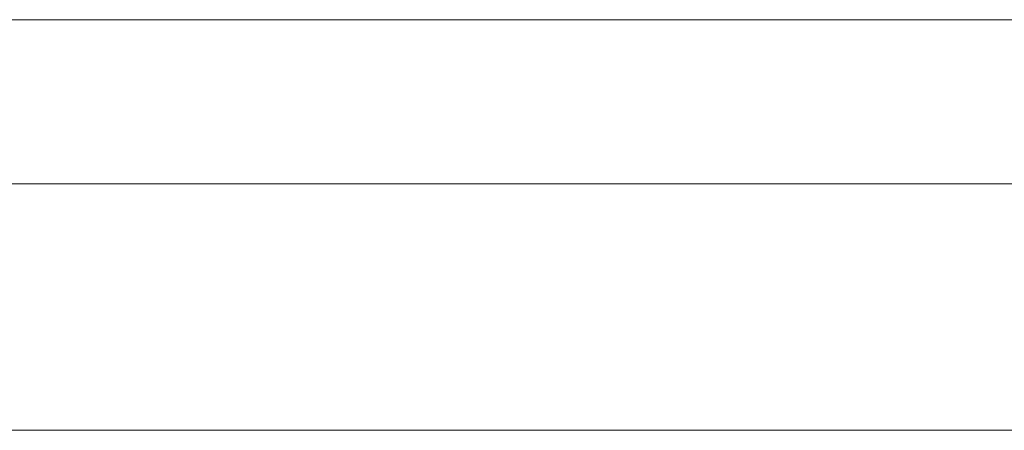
# Model space of a CAD drawing. Header units: millimetres. Extents: x -16331 to -10174, y -4135 to -3584.
# Tile 163 of 256: x -10305.88 to -10303, y -4022.29 to -4021.09. Entities that reach past the tile are written whole.
import ezdxf

# ---------------------------------------------------------------- set-up
doc = ezdxf.new("R2010")
doc.units = ezdxf.units.MM
for name, color, linetype, lineweight in [('DI-Elementos externos em corte', 9, 'Continuous', 18), ('DI-Elementos externos em vista', 9, 'Continuous', 5), ('IFC-IfcBeam-Contorno', 250, 'Continuous', 5)]:
    doc.layers.add(name, color=color, linetype=linetype, lineweight=lineweight)

msp = doc.modelspace()

# ---------------------------------------------------------------- linework, layer by layer
at = {"layer": 'DI-Elementos externos em corte'}
for p, q in [((-10304.1723, -4021.0901), (-10309.1564, -4021.0901)), ((-10309.1564, -4021.0901), (-10302.4126, -4021.0901)), ((-10300.6768, -4021.0901), (-10304.1723, -4021.0901)), ((-10309.1564, -4021.5701), (-10304.1723, -4021.5701)), ((-10304.1723, -4021.5701), (-10300.6768, -4021.5701))]:
    msp.add_line(p, q, dxfattribs=at)
at = {"layer": 'DI-Elementos externos em corte', "lineweight": 5}
for p, q in [((-10304.1723, -4021.0901), (-10309.1564, -4021.0901)), ((-10309.1564, -4021.0901), (-10302.4126, -4021.0901)), ((-10300.6768, -4021.0901), (-10304.1723, -4021.0901)), ((-10309.1564, -4021.5701), (-10304.1723, -4021.5701)), ((-10304.1723, -4021.5701), (-10300.6768, -4021.5701))]:
    msp.add_line(p, q, dxfattribs=at)
at = {"layer": 'DI-Elementos externos em vista'}
msp.add_line((-10309.1564, -4022.2901), (-10300.6768, -4022.2901), dxfattribs=at)
at = {"layer": 'IFC-IfcBeam-Contorno', "lineweight": 5}
msp.add_line((-10309.1564, -4022.2901), (-10300.6768, -4022.2901), dxfattribs=at)

doc.saveas('drawing.dxf')
